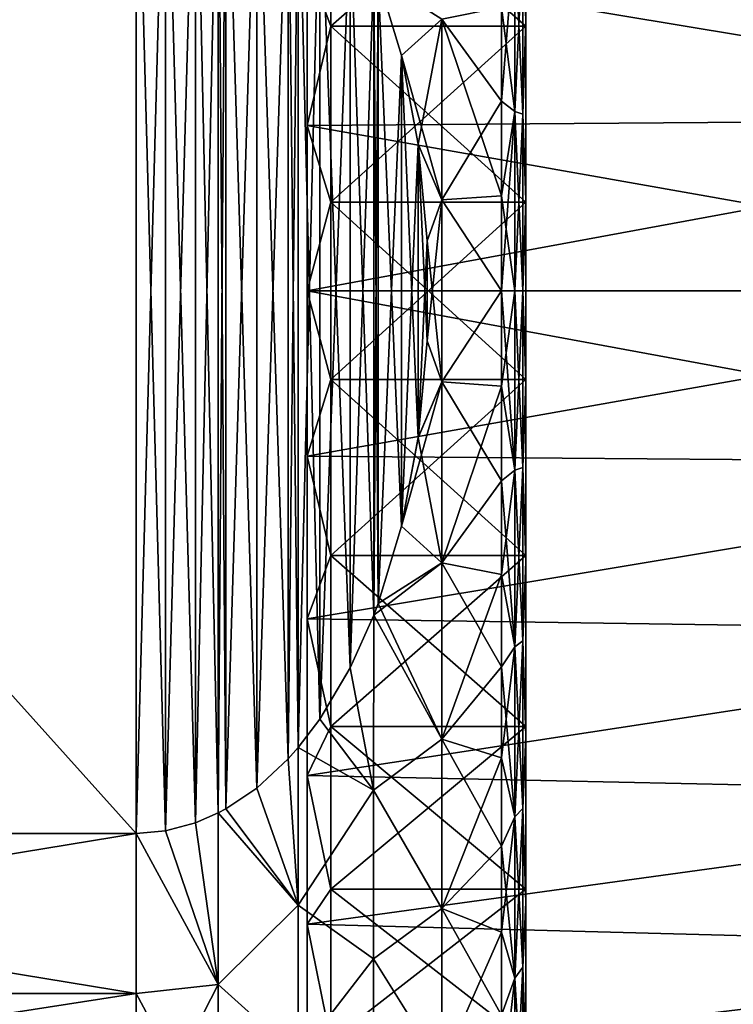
# Model space of a CAD drawing. Header units: metres. Extents: x -82 to 113, y -109 to 109.
# Tile 37 of 256: x -37 to -30, y -84 to -74. Entities that reach past the tile are written whole.
import ezdxf

# ---------------------------------------------------------------- set-up
doc = ezdxf.new("R2010")
doc.units = ezdxf.units.M
doc.layers.add('solid_20_382_013_XXX', color=7, linetype='CONTINUOUS')

msp = doc.modelspace()

# ---------------------------------------------------------------- linework, layer by layer
at = {"layer": 'solid_20_382_013_XXX'}
for points in [[(-46.02, -70.932236, -24.1), (-36.02, -82.067764, -24.1), (-36.02, -70.932236, -24.1)], [(-46.02, -82.067764, -24.1), (-36.02, -82.067764, -24.1), (-46.02, -70.932236, -24.1)], [(-46.02, -82.067764, -54.099998), (-36.02, -70.932236, -54.099998), (-36.02, -82.067764, -54.099998)], [(-46.02, -70.932236, -54.099998), (-36.02, -70.932236, -54.099998), (-46.02, -82.067764, -54.099998)], [(-36.02, -70.932236, -24.1), (-36.02, -82.067764, -24.1), (-35.716633, -82.041237, -24.1)], [(-36.02, -70.932236, -24.1), (-35.716633, -82.041237, -24.1), (-35.716629, -70.958763, -24.1)], [(-36.02, -82.067764, -54.099998), (-36.02, -70.932236, -54.099998), (-35.716633, -70.958763, -54.099998)], [(-36.02, -82.067764, -54.099998), (-35.716633, -70.958763, -54.099998), (-35.716629, -82.041237, -54.099998)], [(-35.716629, -70.958763, -24.1), (-35.716633, -82.041237, -24.1), (-35.41053, -81.959694, -24.1)], [(-35.716629, -82.041237, -54.099998), (-35.716633, -70.958763, -54.099998), (-35.41053, -71.040306, -54.099998)], [(-35.716629, -70.958763, -24.1), (-35.41053, -81.959694, -24.1), (-35.410519, -71.040314, -24.1)], [(-35.716629, -82.041237, -54.099998), (-35.41053, -71.040306, -54.099998), (-35.410519, -81.959686, -54.099998)], [(-35.410519, -81.959686, -54.099998), (-35.41053, -71.040306, -54.099998), (-35.176907, -71.141441, -54.099998)], [(-35.410519, -71.040314, -24.1), (-35.41053, -81.959694, -24.1), (-35.176907, -81.858559, -24.1)], [(-35.410519, -71.040314, -24.1), (-35.176907, -81.858559, -24.1), (-35.176907, -71.141441, -24.1)], [(-35.410519, -81.959686, -54.099998), (-35.176907, -71.141441, -54.099998), (-35.176907, -81.858559, -54.099998)], [(-35.176907, -71.141441, -24.1), (-35.176907, -81.858559, -24.1), (-35.09922, -81.817039, -24.1)], [(-35.176907, -71.141441, -24.1), (-35.09922, -81.817039, -24.1), (-35.099213, -71.182968, -24.1)], [(-35.176907, -81.858559, -54.099998), (-35.176907, -71.141441, -54.099998), (-35.09922, -71.182961, -54.099998)], [(-35.176907, -81.858559, -54.099998), (-35.09922, -71.182961, -54.099998), (-35.099213, -81.817032, -54.099998)], [(-35.099213, -81.817032, -54.099998), (-35.09922, -71.182961, -54.099998), (-34.781712, -71.397041, -54.099998)], [(-35.099213, -71.182968, -24.1), (-35.09922, -81.817039, -24.1), (-34.781712, -81.602959, -24.1)], [(-35.099213, -71.182968, -24.1), (-34.781712, -81.602959, -24.1), (-34.7817, -71.397049, -24.1)], [(-35.099213, -81.817032, -54.099998), (-34.781712, -71.397041, -54.099998), (-34.7817, -81.602951, -54.099998)], [(-34.7817, -81.602951, -54.099998), (-34.781712, -71.397041, -54.099998), (-34.458683, -71.697685, -54.099998)], [(-34.7817, -71.397049, -24.1), (-34.781712, -81.602959, -24.1), (-34.458683, -81.302315, -24.1)], [(-34.7817, -71.397049, -24.1), (-34.458683, -81.302315, -24.1), (-34.458675, -71.697701, -24.1)], [(-34.7817, -81.602951, -54.099998), (-34.458683, -71.697685, -54.099998), (-34.458675, -81.302299, -54.099998)], [(-34.458675, -81.302299, -54.099998), (-34.458683, -71.697685, -54.099998), (-34.356014, -71.813728, -54.099998)], [(-34.458675, -71.697701, -24.1), (-34.458683, -81.302315, -24.1), (-34.356014, -81.186272, -24.1)], [(-34.458675, -71.697701, -24.1), (-34.356014, -81.186272, -24.1), (-34.356014, -71.813728, -24.1)], [(-34.458675, -81.302299, -54.099998), (-34.356014, -71.813728, -54.099998), (-34.356014, -81.186272, -54.099998)], [(-34.356014, -71.813728, -24.1), (-34.356014, -81.186272, -24.1), (-34.134583, -80.895988, -24.1)], [(-34.356014, -71.813728, -24.1), (-34.134583, -80.895988, -24.1), (-34.134563, -72.104034, -24.1)], [(-34.356014, -81.186272, -54.099998), (-34.356014, -71.813728, -54.099998), (-34.134583, -72.104012, -54.099998)], [(-32.04882, -72.906532, -25.688984), (-32.02, -73.723267, -25.739752), (-32.02, -71.929764, -26.24234)], [(-32.04882, -72.906532, -52.511017), (-32.02, -71.930191, -51.957813), (-32.02, -73.723793, -52.460358)], [(-32.02, -73.78373, -26.029259), (-32.02, -71.929764, -26.24234), (-32.02, -73.723267, -25.739752)], [(-32.02, -73.78373, -26.029259), (-32.02, -72.029282, -26.520845), (-32.02, -71.929764, -26.24234)], [(-32.02, -71.930191, -51.957813), (-32.02, -72.029396, -51.679195), (-32.02, -73.783821, -52.170761)], [(-32.02, -71.930191, -51.957813), (-32.02, -73.783821, -52.170761), (-32.02, -75.588951, -52.418877)], [(-32.02, -73.723793, -52.460358), (-32.02, -71.930191, -51.957813), (-32.02, -75.588951, -52.418877)], [(-34.02, -72.029327, -26.520826), (-34.02, -73.783791, -26.029243), (-34.265072, -73.135384, -26.542957)], [(-34.02, -73.783791, -52.170757), (-34.02, -72.029327, -51.679173), (-34.265072, -73.135384, -51.657043)], [(-32.02, -73.78373, -26.029259), (-34.02, -72.029327, -26.520826), (-32.02, -72.029282, -26.520845)], [(-32.02, -73.78373, -26.029259), (-34.02, -73.783791, -26.029243), (-34.02, -72.029327, -26.520826)], [(-32.02, -72.029396, -51.679195), (-34.02, -72.029327, -51.679173), (-34.02, -73.783791, -52.170757)], [(-32.02, -73.783821, -52.170761), (-32.02, -72.029396, -51.679195), (-34.02, -73.783791, -52.170757)], [(-34.356014, -81.186272, -54.099998), (-34.134583, -72.104012, -54.099998), (-34.134563, -80.895966, -54.099998)], [(-34.134563, -80.895966, -54.099998), (-34.134583, -72.104012, -54.099998), (-33.821091, -72.632736, -54.099998)], [(-34.134563, -72.104034, -24.1), (-34.134583, -80.895988, -24.1), (-33.821091, -80.367264, -24.1)], [(-34.134563, -72.104034, -24.1), (-33.821091, -80.367264, -24.1), (-33.821056, -72.632797, -24.1)], [(-34.134563, -80.895966, -54.099998), (-33.821091, -72.632736, -54.099998), (-33.821056, -80.367203, -54.099998)], [(-33.821056, -80.367203, -54.099998), (-33.821091, -72.632736, -54.099998), (-33.58065, -73.172806, -54.099998)], [(-33.821056, -72.632797, -24.1), (-33.821091, -80.367264, -24.1), (-33.58065, -79.827194, -24.1)], [(-33.821056, -72.632797, -24.1), (-33.58065, -79.827194, -24.1), (-33.580647, -73.172813, -24.1)], [(-32.13385, -72.848282, -52.72839), (-32.13385, -74.658386, -53.08844), (-32.27, -73.589119, -53.107941)], [(-32.27, -74.551842, -24.926069), (-32.13385, -74.658386, -25.111559), (-32.13385, -72.848282, -25.471611)], [(-32.27, -73.589119, -25.092058), (-32.27, -74.551842, -24.926069), (-32.13385, -72.848282, -25.471611)], [(-32.13385, -72.848282, -52.72839), (-32.04882, -72.906532, -52.511017), (-32.04882, -74.687759, -52.865326)], [(-32.13385, -72.848282, -52.72839), (-32.04882, -74.687759, -52.865326), (-32.13385, -74.658386, -53.08844)], [(-32.04882, -72.906532, -25.688984), (-32.13385, -72.848282, -25.471611), (-32.13385, -74.658386, -25.111559)], [(-32.04882, -74.687759, -25.334675), (-32.04882, -72.906532, -25.688984), (-32.13385, -74.658386, -25.111559)], [(-32.04882, -74.687759, -52.865326), (-32.04882, -72.906532, -52.511017), (-32.02, -73.723793, -52.460358)], [(-32.04882, -74.687759, -25.334675), (-32.02, -73.723267, -25.739752), (-32.04882, -72.906532, -25.688984)], [(-34.265072, -73.135384, -26.542957), (-24.67, -74.729904, -26.221073), (-24.67, -72.992683, -26.582064)], [(-34.265072, -73.135384, -51.657043), (-24.67, -72.992683, -51.617935), (-24.67, -74.729904, -51.978928)], [(-34.265072, -73.135384, -26.542957), (-34.265072, -74.803207, -26.21121), (-24.67, -74.729904, -26.221073)], [(-34.265072, -74.803207, -51.988789), (-34.265072, -73.135384, -51.657043), (-24.67, -74.729904, -51.978928)], [(-34.02, -73.783791, -26.029243), (-34.265072, -74.803207, -26.21121), (-34.265072, -73.135384, -26.542957)], [(-34.02, -73.783791, -52.170757), (-34.265072, -73.135384, -51.657043), (-34.265072, -74.803207, -51.988789)], [(-33.821056, -80.367203, -54.099998), (-33.58065, -73.172806, -54.099998), (-33.580647, -79.827187, -54.099998)], [(-33.580647, -79.827187, -54.099998), (-33.58065, -73.172806, -54.099998), (-33.535713, -73.292274, -54.099998)], [(-33.580647, -73.172813, -24.1), (-33.58065, -79.827194, -24.1), (-33.535713, -79.707726, -24.1)], [(-33.580647, -73.172813, -24.1), (-33.535713, -79.707726, -24.1), (-33.535671, -73.292381, -24.1)], [(-33.580647, -79.827187, -54.099998), (-33.535713, -73.292274, -54.099998), (-33.535671, -79.707619, -54.099998)], [(-33.29689, -74.083473, -54.099998), (-33.535713, -73.292274, -54.099998), (-32.880085, -73.709679, -53.727371)], [(-33.535671, -79.707619, -54.099998), (-33.535713, -73.292274, -54.099998), (-33.29689, -74.083473, -54.099998)], [(-33.535671, -73.292381, -24.1), (-33.535713, -79.707726, -24.1), (-33.29689, -78.916527, -24.1)], [(-33.535671, -73.292381, -24.1), (-33.296856, -74.083611, -24.1), (-32.880085, -73.709679, -24.472628)], [(-33.535671, -73.292381, -24.1), (-33.29689, -78.916527, -24.1), (-33.296856, -74.083611, -24.1)], [(-32.880085, -73.709679, -53.727371), (-32.27, -73.589119, -53.107941), (-32.27, -74.551842, -53.27393)], [(-32.880085, -73.709679, -24.472628), (-32.27, -74.551842, -24.926069), (-32.27, -73.589119, -25.092058)], [(-32.13385, -74.658386, -53.08844), (-32.27, -74.551842, -53.27393), (-32.27, -73.589119, -53.107941)], [(-33.29689, -74.083473, -54.099998), (-32.880085, -73.709679, -53.727371), (-32.880085, -75.56498, -53.96175)], [(-33.296856, -74.083611, -24.1), (-33.123318, -74.993645, -24.1), (-32.880085, -73.709679, -24.472628)], [(-33.123318, -74.993645, -24.1), (-32.880085, -75.56498, -24.238249), (-32.880085, -73.709679, -24.472628)], [(-32.880085, -73.709679, -53.727371), (-32.27, -74.551842, -53.27393), (-32.27, -75.523643, -53.373837)], [(-32.880085, -73.709679, -53.727371), (-32.27, -75.523643, -53.373837), (-32.880085, -75.56498, -53.96175)], [(-32.880085, -75.56498, -24.238249), (-32.27, -74.551842, -24.926069), (-32.880085, -73.709679, -24.472628)], [(-32.04882, -74.687759, -25.334675), (-32.02, -75.568443, -25.486086), (-32.02, -73.723267, -25.739752)], [(-32.04882, -74.687759, -52.865326), (-32.02, -73.723793, -52.460358), (-32.02, -75.569008, -52.713955)], [(-32.02, -73.723267, -25.739752), (-32.02, -75.568443, -25.486086), (-32.02, -79.276207, -25.739641)], [(-32.02, -77.411049, -25.781124), (-32.02, -73.723267, -25.739752), (-32.02, -79.276207, -25.739641)], [(-32.02, -75.588875, -25.781128), (-32.02, -73.78373, -26.029259), (-32.02, -73.723267, -25.739752)], [(-32.02, -77.411049, -25.781124), (-32.02, -75.588875, -25.781128), (-32.02, -73.723267, -25.739752)], [(-32.02, -79.276733, -52.460247), (-32.02, -73.723793, -52.460358), (-32.02, -75.588951, -52.418877)], [(-32.02, -77.431557, -52.713917), (-32.02, -75.569008, -52.713955), (-32.02, -73.723793, -52.460358)], [(-32.02, -79.276733, -52.460247), (-32.02, -77.431557, -52.713917), (-32.02, -73.723793, -52.460358)], [(-34.02, -73.783791, -26.029243), (-34.02, -75.588921, -25.781124), (-34.265072, -74.803207, -26.21121)], [(-34.02, -75.588921, -52.418877), (-34.02, -73.783791, -52.170757), (-34.265072, -74.803207, -51.988789)], [(-32.02, -75.588875, -25.781128), (-34.02, -73.783791, -26.029243), (-32.02, -73.78373, -26.029259)], [(-32.02, -75.588875, -25.781128), (-34.02, -75.588921, -25.781124), (-34.02, -73.783791, -26.029243)], [(-32.02, -73.783821, -52.170761), (-34.02, -73.783791, -52.170757), (-34.02, -75.588921, -52.418877)], [(-32.02, -75.588951, -52.418877), (-32.02, -73.783821, -52.170761), (-34.02, -75.588921, -52.418877)], [(-33.535671, -79.707619, -54.099998), (-33.29689, -74.083473, -54.099998), (-33.296856, -78.916389, -54.099998)], [(-33.123348, -74.993431, -54.099998), (-33.29689, -74.083473, -54.099998), (-32.880085, -75.56498, -53.96175)], [(-33.296856, -78.916389, -54.099998), (-33.29689, -74.083473, -54.099998), (-33.123348, -74.993431, -54.099998)], [(-33.296856, -74.083611, -24.1), (-33.29689, -78.916527, -24.1), (-33.123348, -78.006569, -24.1)], [(-33.296856, -74.083611, -24.1), (-33.123348, -78.006569, -24.1), (-33.123318, -74.993645, -24.1)], [(-32.880085, -75.56498, -24.238249), (-32.27, -75.523643, -24.826164), (-32.27, -74.551842, -24.926069)], [(-32.13385, -74.658386, -53.08844), (-32.27, -75.523643, -53.373837), (-32.27, -74.551842, -53.27393)], [(-32.27, -74.551842, -24.926069), (-32.27, -75.523643, -24.826164), (-32.13385, -74.658386, -25.111559)], [(-32.13385, -74.658386, -53.08844), (-32.13385, -76.5, -53.209148), (-32.27, -75.523643, -53.373837)], [(-32.27, -76.5, -24.79281), (-32.13385, -76.5, -24.990854), (-32.13385, -74.658386, -25.111559)], [(-32.27, -75.523643, -24.826164), (-32.27, -76.5, -24.79281), (-32.13385, -74.658386, -25.111559)], [(-32.13385, -74.658386, -53.08844), (-32.04882, -74.687759, -52.865326), (-32.04882, -76.5, -52.984104)], [(-32.13385, -74.658386, -53.08844), (-32.04882, -76.5, -52.984104), (-32.13385, -76.5, -53.209148)], [(-32.04882, -74.687759, -25.334675), (-32.13385, -74.658386, -25.111559), (-32.13385, -76.5, -24.990854)], [(-34.265072, -74.803207, -51.988789), (-24.67, -74.729904, -51.978928), (-24.67, -76.5, -52.099998)], [(-34.265072, -76.5, -26.1), (-24.67, -76.5, -26.1), (-24.67, -74.729904, -26.221073)], [(-34.265072, -74.803207, -26.21121), (-34.265072, -76.5, -26.1), (-24.67, -74.729904, -26.221073)], [(-32.04882, -76.5, -25.215895), (-32.04882, -74.687759, -25.334675), (-32.13385, -76.5, -24.990854)], [(-32.04882, -76.5, -52.984104), (-32.04882, -74.687759, -52.865326), (-32.02, -75.569008, -52.713955)], [(-32.04882, -76.5, -25.215895), (-32.02, -75.568443, -25.486086), (-32.04882, -74.687759, -25.334675)], [(-34.265072, -76.5, -52.099998), (-34.265072, -74.803207, -51.988789), (-24.67, -76.5, -52.099998)], [(-34.02, -75.588921, -25.781124), (-34.265072, -76.5, -26.1), (-34.265072, -74.803207, -26.21121)], [(-34.02, -75.588921, -52.418877), (-34.265072, -74.803207, -51.988789), (-34.265072, -76.5, -52.099998)], [(-33.296856, -78.916389, -54.099998), (-33.123348, -74.993431, -54.099998), (-33.123318, -78.006355, -54.099998)], [(-33.031704, -75.987526, -54.099998), (-33.123348, -74.993431, -54.099998), (-32.880085, -75.56498, -53.96175)], [(-33.123318, -78.006355, -54.099998), (-33.123348, -74.993431, -54.099998), (-33.031704, -75.987526, -54.099998)], [(-33.123318, -74.993645, -24.1), (-33.123348, -78.006569, -24.1), (-33.031704, -77.012474, -24.1)], [(-33.123318, -74.993645, -24.1), (-33.031689, -75.987816, -24.1), (-32.880085, -75.56498, -24.238249)], [(-33.123318, -74.993645, -24.1), (-33.031704, -77.012474, -24.1), (-33.031689, -75.987816, -24.1)], [(-34.02, -75.588921, -25.781124), (-34.02, -77.411079, -25.781124), (-34.265072, -76.5, -26.1)], [(-34.02, -77.411079, -52.418877), (-34.02, -75.588921, -52.418877), (-34.265072, -76.5, -52.099998)], [(-32.02, -77.411049, -25.781124), (-34.02, -75.588921, -25.781124), (-32.02, -75.588875, -25.781128)], [(-32.02, -77.411049, -25.781124), (-34.02, -77.411079, -25.781124), (-34.02, -75.588921, -25.781124)], [(-32.02, -75.588951, -52.418877), (-34.02, -75.588921, -52.418877), (-34.02, -77.411079, -52.418877)], [(-32.02, -77.411125, -52.418873), (-32.02, -75.588951, -52.418877), (-34.02, -77.411079, -52.418877)], [(-33.031704, -77.012474, -24.1), (-32.880085, -77.43502, -24.238249), (-32.880085, -75.56498, -24.238249)], [(-33.031689, -75.987816, -24.1), (-33.031704, -77.012474, -24.1), (-32.880085, -75.56498, -24.238249)], [(-33.031704, -75.987526, -54.099998), (-32.880085, -75.56498, -53.96175), (-32.880085, -77.43502, -53.96175)], [(-32.880085, -75.56498, -53.96175), (-32.27, -75.523643, -53.373837), (-32.27, -76.5, -53.407188)], [(-32.880085, -75.56498, -24.238249), (-32.27, -76.5, -24.79281), (-32.27, -75.523643, -24.826164)], [(-32.880085, -75.56498, -53.96175), (-32.27, -76.5, -53.407188), (-32.880085, -77.43502, -53.96175)], [(-32.880085, -77.43502, -24.238249), (-32.27, -76.5, -24.79281), (-32.880085, -75.56498, -24.238249)], [(-32.13385, -76.5, -53.209148), (-32.27, -76.5, -53.407188), (-32.27, -75.523643, -53.373837)], [(-32.04882, -76.5, -25.215895), (-32.02, -77.430992, -25.486046), (-32.02, -75.568443, -25.486086)], [(-32.04882, -76.5, -52.984104), (-32.02, -75.569008, -52.713955), (-32.02, -77.431557, -52.713917)], [(-32.02, -75.568443, -25.486086), (-32.02, -77.430992, -25.486046), (-32.02, -79.276207, -25.739641)], [(-32.02, -79.276733, -52.460247), (-32.02, -75.588951, -52.418877), (-32.02, -77.411125, -52.418873)], [(-33.123318, -78.006355, -54.099998), (-33.031704, -75.987526, -54.099998), (-33.031689, -77.012184, -54.099998)], [(-33.031689, -77.012184, -54.099998), (-33.031704, -75.987526, -54.099998), (-32.880085, -77.43502, -53.96175)], [(-34.265072, -76.5, -52.099998), (-24.67, -76.5, -52.099998), (-24.67, -78.270096, -51.978928)], [(-34.265072, -78.196793, -51.988789), (-34.265072, -76.5, -52.099998), (-24.67, -78.270096, -51.978928)], [(-34.265072, -78.196793, -26.21121), (-24.67, -78.270096, -26.221073), (-24.67, -76.5, -26.1)], [(-34.265072, -78.196793, -26.21121), (-24.67, -76.5, -26.1), (-34.265072, -76.5, -26.1)], [(-34.02, -77.411079, -25.781124), (-34.265072, -78.196793, -26.21121), (-34.265072, -76.5, -26.1)], [(-34.02, -77.411079, -52.418877), (-34.265072, -76.5, -52.099998), (-34.265072, -78.196793, -51.988789)], [(-32.880085, -77.43502, -53.96175), (-32.27, -76.5, -53.407188), (-32.27, -77.476357, -53.373837)], [(-32.880085, -77.43502, -24.238249), (-32.27, -77.476357, -24.826164), (-32.27, -76.5, -24.79281)], [(-32.13385, -78.341614, -53.08844), (-32.27, -77.476357, -53.373837), (-32.27, -76.5, -53.407188)], [(-32.13385, -76.5, -53.209148), (-32.13385, -78.341614, -53.08844), (-32.27, -76.5, -53.407188)], [(-32.27, -77.476357, -24.826164), (-32.13385, -78.341614, -25.111559), (-32.13385, -76.5, -24.990854)], [(-32.27, -76.5, -24.79281), (-32.27, -77.476357, -24.826164), (-32.13385, -76.5, -24.990854)], [(-32.13385, -76.5, -53.209148), (-32.04882, -76.5, -52.984104), (-32.04882, -78.312241, -52.865326)], [(-32.13385, -76.5, -53.209148), (-32.04882, -78.312241, -52.865326), (-32.13385, -78.341614, -53.08844)], [(-32.04882, -76.5, -25.215895), (-32.13385, -76.5, -24.990854), (-32.13385, -78.341614, -25.111559)], [(-32.04882, -78.312241, -25.334675), (-32.04882, -76.5, -25.215895), (-32.13385, -78.341614, -25.111559)], [(-32.04882, -78.312241, -52.865326), (-32.04882, -76.5, -52.984104), (-32.02, -77.431557, -52.713917)], [(-32.04882, -78.312241, -25.334675), (-32.02, -77.430992, -25.486046), (-32.04882, -76.5, -25.215895)], [(-33.031704, -77.012474, -24.1), (-33.123348, -78.006569, -24.1), (-32.880085, -77.43502, -24.238249)], [(-33.123318, -78.006355, -54.099998), (-33.031689, -77.012184, -54.099998), (-32.880085, -77.43502, -53.96175)], [(-34.02, -79.216209, -52.170757), (-34.02, -77.411079, -52.418877), (-34.265072, -78.196793, -51.988789)], [(-34.02, -77.411079, -25.781124), (-34.02, -79.216209, -26.029243), (-34.265072, -78.196793, -26.21121)], [(-32.02, -79.216179, -26.02924), (-34.02, -77.411079, -25.781124), (-32.02, -77.411049, -25.781124)], [(-32.02, -79.216179, -26.02924), (-34.02, -79.216209, -26.029243), (-34.02, -77.411079, -25.781124)], [(-32.02, -77.411125, -52.418873), (-34.02, -77.411079, -52.418877), (-34.02, -79.216209, -52.170757)], [(-32.02, -79.21627, -52.170742), (-32.02, -77.411125, -52.418873), (-34.02, -79.216209, -52.170757)], [(-32.02, -77.411049, -25.781124), (-32.02, -79.276207, -25.739641), (-32.02, -81.069809, -26.242188)], [(-32.02, -79.216179, -26.02924), (-32.02, -77.411049, -25.781124), (-32.02, -81.069809, -26.242188)], [(-32.02, -79.276733, -52.460247), (-32.02, -77.411125, -52.418873), (-32.02, -79.21627, -52.170742)], [(-33.29689, -78.916527, -24.1), (-32.880085, -79.290321, -24.472628), (-32.880085, -77.43502, -24.238249)], [(-33.123348, -78.006569, -24.1), (-33.29689, -78.916527, -24.1), (-32.880085, -77.43502, -24.238249)], [(-33.123318, -78.006355, -54.099998), (-32.880085, -77.43502, -53.96175), (-32.880085, -79.290321, -53.727371)], [(-32.880085, -77.43502, -53.96175), (-32.27, -77.476357, -53.373837), (-32.27, -78.448158, -53.27393)], [(-32.880085, -77.43502, -53.96175), (-32.27, -78.448158, -53.27393), (-32.880085, -79.290321, -53.727371)], [(-32.880085, -79.290321, -24.472628), (-32.27, -77.476357, -24.826164), (-32.880085, -77.43502, -24.238249)], [(-32.880085, -79.290321, -24.472628), (-32.27, -78.448158, -24.926069), (-32.27, -77.476357, -24.826164)], [(-32.13385, -78.341614, -53.08844), (-32.27, -78.448158, -53.27393), (-32.27, -77.476357, -53.373837)], [(-32.27, -77.476357, -24.826164), (-32.27, -78.448158, -24.926069), (-32.13385, -78.341614, -25.111559)], [(-32.04882, -78.312241, -25.334675), (-32.02, -79.276207, -25.739641), (-32.02, -77.430992, -25.486046)], [(-32.04882, -78.312241, -52.865326), (-32.02, -77.431557, -52.713917), (-32.02, -79.276733, -52.460247)], [(-33.296856, -78.916389, -54.099998), (-33.123318, -78.006355, -54.099998), (-32.880085, -79.290321, -53.727371)], [(-34.265072, -79.864616, -51.657043), (-34.265072, -78.196793, -51.988789), (-24.67, -78.270096, -51.978928)], [(-34.265072, -78.196793, -26.21121), (-34.265072, -79.864616, -26.542957), (-24.67, -78.270096, -26.221073)], [(-34.02, -79.216209, -52.170757), (-34.265072, -78.196793, -51.988789), (-34.265072, -79.864616, -51.657043)], [(-34.02, -79.216209, -26.029243), (-34.265072, -79.864616, -26.542957), (-34.265072, -78.196793, -26.21121)], [(-34.265072, -79.864616, -51.657043), (-24.67, -78.270096, -51.978928), (-24.67, -80.007317, -51.617935)], [(-34.265072, -79.864616, -26.542957), (-24.67, -80.007317, -26.582064), (-24.67, -78.270096, -26.221073)], [(-32.13385, -78.341614, -53.08844), (-32.04882, -78.312241, -52.865326), (-32.04882, -80.093468, -52.511017)], [(-32.04882, -78.312241, -25.334675), (-32.13385, -78.341614, -25.111559), (-32.13385, -80.151718, -25.471611)], [(-32.04882, -80.093468, -25.688984), (-32.04882, -78.312241, -25.334675), (-32.13385, -80.151718, -25.471611)], [(-32.04882, -80.093468, -52.511017), (-32.04882, -78.312241, -52.865326), (-32.02, -79.276733, -52.460247)], [(-32.04882, -80.093468, -25.688984), (-32.02, -79.276207, -25.739641), (-32.04882, -78.312241, -25.334675)], [(-32.13385, -78.341614, -53.08844), (-32.13385, -80.151718, -52.72839), (-32.27, -78.448158, -53.27393)], [(-32.27, -79.410881, -25.092058), (-32.13385, -80.151718, -25.471611), (-32.13385, -78.341614, -25.111559)], [(-32.27, -78.448158, -24.926069), (-32.27, -79.410881, -25.092058), (-32.13385, -78.341614, -25.111559)], [(-32.13385, -78.341614, -53.08844), (-32.04882, -80.093468, -52.511017), (-32.13385, -80.151718, -52.72839)], [(-32.880085, -79.290321, -53.727371), (-32.27, -78.448158, -53.27393), (-32.27, -79.410881, -53.107941)], [(-32.880085, -79.290321, -24.472628), (-32.27, -79.410881, -25.092058), (-32.27, -78.448158, -24.926069)], [(-32.13385, -80.151718, -52.72839), (-32.27, -79.410881, -53.107941), (-32.27, -78.448158, -53.27393)], [(-33.29689, -78.916527, -24.1), (-33.535713, -79.707726, -24.1), (-32.880085, -79.290321, -24.472628)], [(-33.535671, -79.707619, -54.099998), (-33.296856, -78.916389, -54.099998), (-32.880085, -79.290321, -53.727371)], [(-34.02, -80.970673, -51.679173), (-34.02, -79.216209, -52.170757), (-34.265072, -79.864616, -51.657043)], [(-34.02, -79.216209, -26.029243), (-34.02, -80.970673, -26.520826), (-34.265072, -79.864616, -26.542957)], [(-32.02, -80.970604, -26.520803), (-34.02, -79.216209, -26.029243), (-32.02, -79.216179, -26.02924)], [(-32.02, -80.970604, -26.520803), (-34.02, -80.970673, -26.520826), (-34.02, -79.216209, -26.029243)], [(-32.02, -79.21627, -52.170742), (-34.02, -79.216209, -52.170757), (-34.02, -80.970673, -51.679173)], [(-32.02, -80.970718, -51.679153), (-32.02, -79.21627, -52.170742), (-34.02, -80.970673, -51.679173)], [(-32.02, -80.970604, -26.520803), (-32.02, -79.216179, -26.02924), (-32.02, -81.069809, -26.242188)], [(-32.02, -81.070236, -51.957661), (-32.02, -79.21627, -52.170742), (-32.02, -80.970718, -51.679153)], [(-32.02, -81.070236, -51.957661), (-32.02, -79.276733, -52.460247), (-32.02, -79.21627, -52.170742)], [(-33.58065, -79.827194, -24.1), (-32.880085, -81.101616, -24.937689), (-32.880085, -79.290321, -24.472628)], [(-33.535713, -79.707726, -24.1), (-33.58065, -79.827194, -24.1), (-32.880085, -79.290321, -24.472628)], [(-33.535671, -79.707619, -54.099998), (-32.880085, -79.290321, -53.727371), (-32.880085, -81.101616, -53.26231)], [(-32.880085, -79.290321, -53.727371), (-32.27, -79.410881, -53.107941), (-32.27, -80.360031, -52.87664)], [(-32.880085, -79.290321, -53.727371), (-32.27, -80.360031, -52.87664), (-32.880085, -81.101616, -53.26231)], [(-32.880085, -81.101616, -24.937689), (-32.27, -79.410881, -25.092058), (-32.880085, -79.290321, -24.472628)], [(-32.04882, -80.093468, -25.688984), (-32.02, -81.069809, -26.242188), (-32.02, -79.276207, -25.739641)], [(-32.04882, -80.093468, -52.511017), (-32.02, -79.276733, -52.460247), (-32.02, -81.070236, -51.957661)], [(-32.880085, -81.101616, -24.937689), (-32.27, -80.360031, -25.32336), (-32.27, -79.410881, -25.092058)], [(-32.13385, -80.151718, -52.72839), (-32.27, -80.360031, -52.87664), (-32.27, -79.410881, -53.107941)], [(-32.27, -79.410881, -25.092058), (-32.27, -80.360031, -25.32336), (-32.13385, -80.151718, -25.471611)], [(-33.580647, -79.827187, -54.099998), (-33.535671, -79.707619, -54.099998), (-32.880085, -81.101616, -53.26231)], [(-33.821091, -80.367264, -24.1), (-33.582706, -81.624565, -24.613989), (-33.58065, -79.827194, -24.1)], [(-33.821056, -80.367203, -54.099998), (-33.580647, -79.827187, -54.099998), (-33.582706, -81.624557, -53.586014)], [(-33.582706, -81.624557, -53.586014), (-33.580647, -79.827187, -54.099998), (-32.880085, -81.101616, -53.26231)], [(-33.58065, -79.827194, -24.1), (-33.582706, -81.624565, -24.613989), (-32.880085, -81.101616, -24.937689)], [(-34.265072, -81.474869, -51.110439), (-34.265072, -79.864616, -51.657043), (-24.67, -80.007317, -51.617935)], [(-34.265072, -79.864616, -26.542957), (-34.265072, -81.474869, -27.08956), (-24.67, -80.007317, -26.582064)], [(-34.02, -80.970673, -51.679173), (-34.265072, -79.864616, -51.657043), (-34.265072, -81.474869, -51.110439)], [(-34.02, -80.970673, -26.520826), (-34.265072, -81.474869, -27.08956), (-34.265072, -79.864616, -26.542957)], [(-34.265072, -81.474869, -51.110439), (-24.67, -80.007317, -51.617935), (-24.67, -81.679184, -51.023762)], [(-34.265072, -81.474869, -27.08956), (-24.67, -81.679184, -27.176239), (-24.67, -80.007317, -26.582064)], [(-32.13385, -80.151718, -52.72839), (-32.04882, -80.093468, -52.511017), (-32.04882, -81.813217, -51.927242)], [(-32.04882, -80.093468, -25.688984), (-32.13385, -80.151718, -25.471611), (-32.13385, -81.899338, -26.064848)], [(-32.04882, -81.813217, -26.272758), (-32.04882, -80.093468, -25.688984), (-32.13385, -81.899338, -26.064848)], [(-32.04882, -81.813217, -51.927242), (-32.04882, -80.093468, -52.511017), (-32.02, -81.070236, -51.957661)], [(-32.04882, -81.813217, -26.272758), (-32.02, -81.069809, -26.242188), (-32.04882, -80.093468, -25.688984)], [(-32.13385, -80.151718, -52.72839), (-32.13385, -81.899338, -52.135151), (-32.27, -80.360031, -52.87664)], [(-32.27, -81.291183, -25.618895), (-32.13385, -81.899338, -26.064848), (-32.13385, -80.151718, -25.471611)], [(-32.27, -80.360031, -25.32336), (-32.27, -81.291183, -25.618895), (-32.13385, -80.151718, -25.471611)], [(-32.13385, -80.151718, -52.72839), (-32.04882, -81.813217, -51.927242), (-32.13385, -81.899338, -52.135151)], [(-33.821091, -80.367264, -24.1), (-34.134583, -80.895988, -24.1), (-33.582706, -81.624565, -24.613989)], [(-34.134563, -80.895966, -54.099998), (-33.821056, -80.367203, -54.099998), (-33.582706, -81.624557, -53.586014)], [(-32.880085, -81.101616, -53.26231), (-32.27, -80.360031, -52.87664), (-32.27, -81.291183, -52.581104)], [(-32.880085, -81.101616, -24.937689), (-32.27, -81.291183, -25.618895), (-32.27, -80.360031, -25.32336)], [(-32.13385, -81.899338, -52.135151), (-32.27, -81.291183, -52.581104), (-32.27, -80.360031, -52.87664)], [(-34.356014, -81.186272, -54.099998), (-34.134563, -80.895966, -54.099998), (-33.582706, -81.624557, -53.586014)], [(-34.134583, -80.895988, -24.1), (-34.356014, -81.186272, -24.1), (-33.582706, -81.624565, -24.613989)], [(-34.02, -82.641891, -50.953255), (-34.02, -80.970673, -51.679173), (-34.265072, -81.474869, -51.110439)], [(-34.02, -80.970673, -26.520826), (-34.02, -82.641891, -27.246746), (-34.265072, -81.474869, -27.08956)], [(-32.02, -82.641823, -27.246706), (-34.02, -80.970673, -26.520826), (-32.02, -80.970604, -26.520803)], [(-32.02, -82.641823, -27.246706), (-34.02, -82.641891, -27.246746), (-34.02, -80.970673, -26.520826)], [(-32.02, -80.970718, -51.679153), (-34.02, -80.970673, -51.679173), (-34.02, -82.641891, -50.953255)], [(-32.02, -82.641914, -50.953243), (-32.02, -80.970718, -51.679153), (-34.02, -82.641891, -50.953255)], [(-32.02, -80.970604, -26.520803), (-32.02, -81.069809, -26.242188), (-32.02, -82.778313, -26.984337)], [(-32.02, -82.641823, -27.246706), (-32.02, -80.970604, -26.520803), (-32.02, -82.778313, -26.984337)], [(-32.02, -82.778633, -51.215496), (-32.02, -80.970718, -51.679153), (-32.02, -82.641914, -50.953243)], [(-32.02, -82.778633, -51.215496), (-32.02, -81.070236, -51.957661), (-32.02, -80.970718, -51.679153)], [(-33.582706, -81.624565, -24.613989), (-32.880085, -82.84034, -25.626097), (-32.880085, -81.101616, -24.937689)], [(-33.582706, -81.624557, -53.586014), (-32.880085, -81.101616, -53.26231), (-32.880085, -82.84034, -52.573902)], [(-32.880085, -81.101616, -53.26231), (-32.27, -81.291183, -52.581104), (-32.27, -82.199997, -52.222717)], [(-32.880085, -81.101616, -53.26231), (-32.27, -82.199997, -52.222717), (-32.880085, -82.84034, -52.573902)], [(-32.880085, -82.84034, -25.626097), (-32.27, -81.291183, -25.618895), (-32.880085, -81.101616, -24.937689)], [(-32.04882, -81.813217, -26.272758), (-32.02, -82.778313, -26.984337), (-32.02, -81.069809, -26.242188)], [(-32.04882, -81.813217, -51.927242), (-32.02, -81.070236, -51.957661), (-32.02, -82.778633, -51.215496)], [(-34.458683, -81.302315, -24.1), (-34.355419, -82.804535, -24.705305), (-34.356014, -81.186272, -24.1)], [(-34.458675, -81.302299, -54.099998), (-34.356014, -81.186272, -54.099998), (-34.355419, -82.804535, -53.494694)], [(-34.356014, -81.186272, -24.1), (-34.355419, -82.804535, -24.705305), (-33.582706, -81.624565, -24.613989)], [(-34.355419, -82.804535, -53.494694), (-34.356014, -81.186272, -54.099998), (-33.582706, -81.624557, -53.586014)], [(-34.458683, -81.302315, -24.1), (-34.781712, -81.602959, -24.1), (-34.355419, -82.804535, -24.705305)], [(-34.7817, -81.602951, -54.099998), (-34.458675, -81.302299, -54.099998), (-34.355419, -82.804535, -53.494694)], [(-32.880085, -82.84034, -25.626097), (-32.27, -82.199997, -25.977283), (-32.27, -81.291183, -25.618895)], [(-32.13385, -81.899338, -52.135151), (-32.27, -82.199997, -52.222717), (-32.27, -81.291183, -52.581104)], [(-32.27, -81.291183, -25.618895), (-32.27, -82.199997, -25.977283), (-32.13385, -81.899338, -26.064848)], [(-34.265072, -83.000046, -50.358303), (-34.265072, -81.474869, -51.110439), (-24.67, -81.679184, -51.023762)], [(-34.265072, -81.474869, -27.08956), (-34.265072, -83.000046, -27.841698), (-24.67, -81.679184, -27.176239)], [(-34.02, -82.641891, -50.953255), (-34.265072, -81.474869, -51.110439), (-34.265072, -83.000046, -50.358303)], [(-34.02, -82.641891, -27.246746), (-34.265072, -83.000046, -27.841698), (-34.265072, -81.474869, -27.08956)], [(-34.781712, -81.602959, -24.1), (-35.09922, -81.817039, -24.1), (-34.355419, -82.804535, -24.705305)], [(-35.099213, -81.817032, -54.099998), (-34.7817, -81.602951, -54.099998), (-34.355419, -82.804535, -53.494694)], [(-34.355419, -82.804535, -53.494694), (-33.582706, -81.624557, -53.586014), (-33.582706, -83.354683, -52.852055)], [(-34.355419, -82.804535, -24.705305), (-33.582706, -83.354698, -25.347952), (-33.582706, -81.624565, -24.613989)], [(-33.582706, -83.354683, -52.852055), (-33.582706, -81.624557, -53.586014), (-32.880085, -82.84034, -52.573902)], [(-33.582706, -81.624565, -24.613989), (-33.582706, -83.354698, -25.347952), (-32.880085, -82.84034, -25.626097)], [(-34.265072, -83.000046, -50.358303), (-24.67, -81.679184, -51.023762), (-24.67, -83.254585, -50.207455)], [(-34.265072, -83.000046, -27.841698), (-24.67, -83.254585, -27.992544), (-24.67, -81.679184, -27.176239)], [(-35.176907, -81.858559, -54.099998), (-35.099213, -81.817032, -54.099998), (-34.355419, -82.804535, -53.494694)], [(-35.09922, -81.817039, -24.1), (-35.176907, -81.858559, -24.1), (-34.355419, -82.804535, -24.705305)], [(-32.13385, -81.899338, -52.135151), (-32.04882, -81.813217, -51.927242), (-32.04882, -83.442055, -51.123989)], [(-32.04882, -81.813217, -26.272758), (-32.13385, -81.899338, -26.064848), (-32.13385, -83.554573, -26.881121)], [(-32.04882, -83.442055, -27.076012), (-32.04882, -81.813217, -26.272758), (-32.13385, -83.554573, -26.881121)], [(-32.04882, -83.442055, -51.123989), (-32.04882, -81.813217, -51.927242), (-32.02, -82.778633, -51.215496)], [(-32.04882, -83.442055, -27.076012), (-32.02, -82.778313, -26.984337), (-32.04882, -81.813217, -26.272758)], [(-35.41053, -81.959694, -24.1), (-35.175999, -83.618538, -24.850945), (-35.176907, -81.858559, -24.1)], [(-35.410519, -81.959686, -54.099998), (-35.176907, -81.858559, -54.099998), (-35.175999, -83.618538, -53.349056)], [(-35.176907, -81.858559, -24.1), (-35.175999, -83.618538, -24.850945), (-34.355419, -82.804535, -24.705305)], [(-35.175999, -83.618538, -53.349056), (-35.176907, -81.858559, -54.099998), (-34.355419, -82.804535, -53.494694)], [(-32.13385, -81.899338, -52.135151), (-32.13385, -83.554573, -51.318878), (-32.27, -82.199997, -52.222717)], [(-32.27, -83.082237, -26.396858), (-32.13385, -83.554573, -26.881121), (-32.13385, -81.899338, -26.064848)], [(-32.27, -82.199997, -25.977283), (-32.27, -83.082237, -26.396858), (-32.13385, -81.899338, -26.064848)], [(-32.13385, -81.899338, -52.135151), (-32.04882, -83.442055, -51.123989), (-32.13385, -83.554573, -51.318878)], [(-35.716633, -82.041237, -24.1), (-36.02, -82.067764, -24.1), (-35.175999, -83.618538, -24.850945)], [(-36.02, -82.067764, -54.099998), (-35.716629, -82.041237, -54.099998), (-35.175999, -83.618538, -53.349056)], [(-35.41053, -81.959694, -24.1), (-35.716633, -82.041237, -24.1), (-35.175999, -83.618538, -24.850945)], [(-35.716629, -82.041237, -54.099998), (-35.410519, -81.959686, -54.099998), (-35.175999, -83.618538, -53.349056)], [(-46.02, -83.71106, -24.817122), (-36.02, -83.71106, -24.817122), (-36.02, -82.067764, -24.1)], [(-46.02, -83.71106, -24.817122), (-36.02, -82.067764, -24.1), (-46.02, -82.067764, -24.1)], [(-46.02, -82.067764, -54.099998), (-36.02, -82.067764, -54.099998), (-36.02, -83.71106, -53.382877)], [(-46.02, -82.067764, -54.099998), (-36.02, -83.71106, -53.382877), (-46.02, -83.71106, -53.382877)], [(-36.02, -82.067764, -24.1), (-36.02, -83.71106, -24.817122), (-35.175999, -83.618538, -24.850945)], [(-36.02, -83.71106, -53.382877), (-36.02, -82.067764, -54.099998), (-35.175999, -83.618538, -53.349056)], [(-32.880085, -82.84034, -52.573902), (-32.27, -82.199997, -52.222717), (-32.27, -83.082237, -51.803143)], [(-32.880085, -82.84034, -25.626097), (-32.27, -83.082237, -26.396858), (-32.27, -82.199997, -25.977283)], [(-32.13385, -83.554573, -51.318878), (-32.27, -83.082237, -51.803143), (-32.27, -82.199997, -52.222717)], [(-34.02, -84.198669, -50.006557), (-34.02, -82.641891, -50.953255), (-34.265072, -83.000046, -50.358303)], [(-34.02, -82.641891, -27.246746), (-34.02, -84.198669, -28.193443), (-34.265072, -83.000046, -27.841698)], [(-32.02, -84.19857, -28.193375), (-34.02, -82.641891, -27.246746), (-32.02, -82.641823, -27.246706)], [(-32.02, -84.19857, -28.193375), (-34.02, -84.198669, -28.193443), (-34.02, -82.641891, -27.246746)], [(-32.02, -82.641914, -50.953243), (-34.02, -82.641891, -50.953255), (-34.02, -84.198669, -50.006557)], [(-32.02, -84.198685, -50.006546), (-32.02, -82.641914, -50.953243), (-34.02, -84.198669, -50.006557)], [(-32.02, -82.641823, -27.246706), (-32.02, -82.778313, -26.984337), (-32.02, -84.369926, -27.952322)], [(-32.02, -84.19857, -28.193375), (-32.02, -82.641823, -27.246706), (-32.02, -84.369926, -27.952322)], [(-32.02, -84.370132, -50.24754), (-32.02, -82.641914, -50.953243), (-32.02, -84.198685, -50.006546)], [(-32.02, -84.370132, -50.24754), (-32.02, -82.778633, -51.215496), (-32.02, -82.641914, -50.953243)], [(-35.175999, -83.618538, -24.850945), (-34.355419, -84.357391, -25.490599), (-34.355419, -82.804535, -24.705305)], [(-35.175999, -83.618538, -53.349056), (-34.355419, -82.804535, -53.494694), (-34.355419, -84.357391, -52.7094)], [(-34.355419, -82.804535, -24.705305), (-34.355419, -84.357391, -25.490599), (-33.582706, -83.354698, -25.347952)], [(-34.355419, -84.357391, -52.7094), (-34.355419, -82.804535, -53.494694), (-33.582706, -83.354683, -52.852055)], [(-33.582706, -83.354698, -25.347952), (-32.880085, -84.479073, -26.526999), (-32.880085, -82.84034, -25.626097)], [(-33.582706, -83.354683, -52.852055), (-32.880085, -82.84034, -52.573902), (-32.880085, -84.479073, -51.673)], [(-32.880085, -82.84034, -52.573902), (-32.27, -83.082237, -51.803143), (-32.27, -83.933784, -51.324341)], [(-32.880085, -82.84034, -52.573902), (-32.27, -83.933784, -51.324341), (-32.880085, -84.479073, -51.673)], [(-32.880085, -84.479073, -26.526999), (-32.27, -83.082237, -26.396858), (-32.880085, -82.84034, -25.626097)], [(-32.04882, -83.442055, -27.076012), (-32.02, -84.369926, -27.952322), (-32.02, -82.778313, -26.984337)], [(-32.04882, -83.442055, -51.123989), (-32.02, -82.778633, -51.215496), (-32.02, -84.370132, -50.24754)], [(-34.265072, -84.413933, -49.41357), (-34.265072, -83.000046, -50.358303), (-24.67, -83.254585, -50.207455)], [(-34.265072, -83.000046, -27.841698), (-34.265072, -84.413933, -28.78643), (-24.67, -83.254585, -27.992544)], [(-34.02, -84.198669, -50.006557), (-34.265072, -83.000046, -50.358303), (-34.265072, -84.413933, -49.41357)], [(-34.02, -84.198669, -28.193443), (-34.265072, -84.413933, -28.78643), (-34.265072, -83.000046, -27.841698)], [(-32.880085, -84.479073, -26.526999), (-32.27, -83.933784, -26.87566), (-32.27, -83.082237, -26.396858)], [(-32.13385, -83.554573, -51.318878), (-32.27, -83.933784, -51.324341), (-32.27, -83.082237, -51.803143)], [(-32.27, -83.082237, -26.396858), (-32.27, -83.933784, -26.87566), (-32.13385, -83.554573, -26.881121)], [(-34.265072, -84.413933, -49.41357), (-24.67, -83.254585, -50.207455), (-24.67, -84.704178, -49.184216)], [(-34.265072, -84.413933, -28.78643), (-24.67, -84.704178, -29.015783), (-24.67, -83.254585, -27.992544)], [(-34.355419, -84.357391, -52.7094), (-33.582706, -83.354683, -52.852055), (-33.582706, -84.982277, -51.912365)], [(-34.355419, -84.357391, -25.490599), (-33.582706, -84.982285, -26.287642), (-33.582706, -83.354698, -25.347952)], [(-33.582706, -84.982277, -51.912365), (-33.582706, -83.354683, -52.852055), (-32.880085, -84.479073, -51.673)], [(-33.582706, -83.354698, -25.347952), (-33.582706, -84.982285, -26.287642), (-32.880085, -84.479073, -26.526999)], [(-32.13385, -83.554573, -51.318878), (-32.04882, -83.442055, -51.123989), (-32.04882, -84.95211, -50.115002)], [(-32.04882, -83.442055, -27.076012), (-32.13385, -83.554573, -26.881121), (-32.13385, -85.089104, -27.906462)], [(-32.04882, -84.95211, -28.084999), (-32.04882, -83.442055, -27.076012), (-32.13385, -85.089104, -27.906462)], [(-32.04882, -84.95211, -50.115002), (-32.04882, -83.442055, -51.123989), (-32.02, -84.370132, -50.24754)], [(-32.04882, -84.95211, -28.084999), (-32.02, -84.369926, -27.952322), (-32.04882, -83.442055, -27.076012)], [(-32.13385, -83.554573, -51.318878), (-32.13385, -85.089104, -50.293537), (-32.27, -83.933784, -51.324341)], [(-32.27, -84.750671, -27.411457), (-32.13385, -85.089104, -27.906462), (-32.13385, -83.554573, -26.881121)], [(-32.27, -83.933784, -26.87566), (-32.27, -84.750671, -27.411457), (-32.13385, -83.554573, -26.881121)], [(-32.13385, -83.554573, -51.318878), (-32.04882, -84.95211, -50.115002), (-32.13385, -85.089104, -50.293537)], [(-36.02, -85.263802, -25.7136), (-35.175999, -85.280777, -25.810637), (-35.175999, -83.618538, -24.850945)], [(-36.02, -83.71106, -24.817122), (-36.02, -85.263802, -25.7136), (-35.175999, -83.618538, -24.850945)], [(-36.02, -83.71106, -53.382877), (-35.175999, -83.618538, -53.349056), (-35.175999, -85.280777, -52.389362)], [(-35.175999, -83.618538, -24.850945), (-35.175999, -85.280777, -25.810637), (-34.355419, -84.357391, -25.490599)], [(-35.175999, -85.280777, -52.389362), (-35.175999, -83.618538, -53.349056), (-34.355419, -84.357391, -52.7094)], [(-46.02, -85.263802, -25.7136), (-36.02, -85.263802, -25.7136), (-36.02, -83.71106, -24.817122)], [(-46.02, -85.263802, -25.7136), (-36.02, -83.71106, -24.817122), (-46.02, -83.71106, -24.817122)], [(-46.02, -83.71106, -53.382877), (-36.02, -83.71106, -53.382877), (-36.02, -85.263802, -52.486401)], [(-46.02, -83.71106, -53.382877), (-36.02, -85.263802, -52.486401), (-46.02, -85.263802, -52.486401)], [(-36.02, -85.263802, -52.486401), (-36.02, -83.71106, -53.382877), (-35.175999, -85.280777, -52.389362)]]:
    msp.add_3dface(points, dxfattribs=at)

doc.saveas('drawing.dxf')
